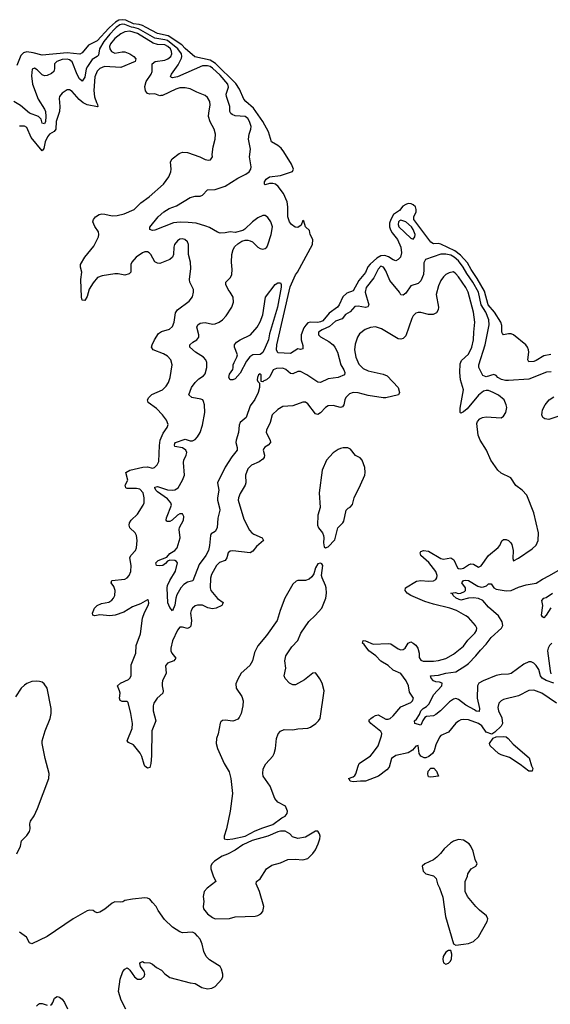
# Model space of a CAD drawing. Header units: inches. Extents: x 2293880 to 2522759, y 823965 to 1006879.
# Tile 212 of 256: x 2354352 to 2358582, y 992209 to 1000063. Entities that reach past the tile are written whole.
import ezdxf

# ---------------------------------------------------------------- set-up
doc = ezdxf.new("R2010")
doc.units = ezdxf.units.IN
doc.header["$MEASUREMENT"] = 0
doc.layers.add('C3050', color=7, linetype='Continuous')
doc.layers.add('C3959', color=7, linetype='Continuous')

msp = doc.modelspace()

# ---------------------------------------------------------------- linework, layer by layer
at = {"layer": 'C3050', "color": 5}
for points, elevation in [([(2355360.2, 1000000), (2355330, 1000015.7), (2355304.1, 1000024.1), (2355258, 1000030), (2355198.3, 1000058.3), (2355170, 1000063.2), (2355141.2, 1000058.8), (2355115.5, 1000044.5), (2355067.3, 1000000)], 140), ([(2355261.9, 1000000), (2355244.6, 1000004.6), (2355190, 1000026.2), (2355170, 1000027.7), (2355150, 1000021.8), (2355121.7, 1000000)], 160)]:
    msp.add_lwpolyline(points, dxfattribs=dict(at, elevation=elevation))
at = {"layer": 'C3959', "color": 5}
for points, elevation in [([(2355121.7, 1000000), (2355110, 999991), (2355070, 999949), (2355023.8, 999890), (2354989.1, 999830), (2354979.2, 999780.8), (2354969.7, 999770.3), (2354930, 999746.9), (2354891.3, 999690), (2354883, 999670), (2354870, 999604.5), (2354850, 999574), (2354830, 999592.8), (2354810, 999625.3), (2354770, 999727.5), (2354750, 999742.4), (2354730, 999748), (2354690, 999744.7), (2354647.1, 999730), (2354629.4, 999710), (2354630.1, 999670), (2354623.5, 999650), (2354605.8, 999634.2), (2354570, 999617), (2354550, 999615), (2354530, 999623.8), (2354490, 999664.4), (2354470, 999676.9), (2354450.3, 999669.7), (2354444.8, 999615.2), (2354454.2, 999550), (2354497.9, 999430), (2354548.8, 999350), (2354556.6, 999330), (2354560.4, 999290), (2354557, 999250), (2354550, 999233), (2354530, 999237), (2354522.4, 999270), (2354503.1, 999290), (2354430, 999317.3), (2354359.4, 999379.4), (2354305.6, 999410)], 160), ([(2355067.3, 1000000), (2355063.5, 999996.5), (2354970, 999893.8), (2354901.2, 999858.8), (2354850, 999798.5), (2354830.8, 999789.2), (2354730, 999799.1), (2354530, 999780.5), (2354460.2, 999800.2), (2354410, 999806.7), (2354382.2, 999797.8), (2354361.9, 999778.1), (2354330, 999698.4)], 140), ([(2358590, 997255.1), (2358551.9, 997251.9), (2358410, 997197), (2358250, 997185.5), (2358225.5, 997185.5), (2358192.8, 997192.8), (2358163.9, 997210), (2358150, 997225.7), (2358132.7, 997232.7), (2358070, 997214.7), (2358045.5, 997225.5), (2358011.9, 997290), (2358012.3, 997310), (2358064.3, 997470), (2358095.5, 997630), (2358092.6, 997670), (2358067.5, 997730), (2358030.5, 997790), (2358008.8, 997890), (2357965.3, 997970), (2357917.6, 998037.6), (2357887.8, 998090), (2357850, 998139.1), (2357816.6, 998170), (2357790, 998183.9), (2357750, 998193.9), (2357710, 998191.9), (2357586, 998150), (2357575.2, 998124.8), (2357575.3, 998070), (2357570.2, 998030.2), (2357550, 997980.5), (2357530, 997959.2), (2357470, 997939.1), (2357430, 997883), (2357410, 997866.2), (2357390, 997868.4), (2357380.2, 997890), (2357302.4, 997982.4), (2357270, 998060.5), (2357253.2, 998090), (2357230, 998096.2), (2357210, 998072.4), (2357175.8, 998004.2), (2357113.4, 997926.6), (2357107, 997890), (2357134.5, 997790), (2357127.6, 997772.4), (2357110, 997767.5), (2357050, 997778.3), (2357024.4, 997775.6), (2356986.1, 997733.9), (2356950, 997710.6), (2356923.2, 997676.8), (2356870, 997658.7), (2356823, 997617), (2356764.4, 997590), (2356733.7, 997570), (2356734, 997550), (2356750, 997534), (2356817.4, 997497.4), (2356850, 997470.2), (2356864.2, 997450), (2356884.5, 997410), (2356911, 997311), (2356936.5, 997270), (2356943.7, 997250), (2356940.5, 997230), (2356890, 997209.8), (2356810, 997197.6), (2356750, 997169.8), (2356730, 997172.9), (2356641.1, 997230), (2356590, 997256.5), (2356570, 997256.1), (2356530, 997238.8), (2356510, 997239.8), (2356473.9, 997273.9), (2356450, 997283.6), (2356400.4, 997279.6), (2356374, 997270), (2356346.4, 997213.6), (2356320.7, 997190), (2356298, 997182), (2356290, 997173.2), (2356278, 997178), (2356278, 997230), (2356270, 997239.3), (2356256, 997230), (2356246.7, 997210), (2356246, 997190), (2356250, 997178), (2356264.7, 997164.7), (2356263.7, 997130), (2356253.8, 997090), (2356226.7, 997033.3), (2356190, 996983.6), (2356158.5, 996890), (2356110, 996850.8), (2356100.8, 996830), (2356095.8, 996770), (2356076.9, 996710), (2356076.1, 996690), (2356086.5, 996650), (2356085.2, 996630), (2356042.6, 996577.4), (2355990, 996495.1), (2355930.3, 996370), (2355940.2, 996310), (2355928, 996250), (2355928.2, 996230), (2355946, 996170), (2355946.8, 996150), (2355931.9, 996088.1), (2355926.7, 996010), (2355910, 995979.7), (2355879.2, 995960.8), (2355872.3, 995947.7), (2355865.8, 995870), (2355857.1, 995830), (2355837.2, 995790), (2355781.7, 995718.3), (2355731.6, 995588.4), (2355690, 995577.2), (2355661.8, 995558.2), (2355637.2, 995530), (2355605.5, 995474.5), (2355597.6, 995450), (2355590, 995394), (2355570, 995348), (2355550, 995373.2), (2355532.9, 995412.9), (2355527.3, 995530), (2355530.7, 995550), (2355549.2, 995590), (2355594.6, 995665.4), (2355609.7, 995730), (2355602, 995742), (2355589.8, 995749.8), (2355548.5, 995751.5), (2355530, 995743), (2355515.2, 995724.8), (2355493.7, 995710), (2355465.7, 995705.7), (2355442.9, 995710), (2355436.8, 995730), (2355455.4, 995750), (2355525.2, 995774.8), (2355550, 995804), (2355590, 995830.2), (2355606.3, 995850), (2355630.6, 995930), (2355622.8, 995997.2), (2355626.8, 996013.2), (2355657.8, 996070), (2355660, 996100), (2355650, 996120.4), (2355630, 996120.7), (2355609.2, 996110), (2355568.5, 996070), (2355550, 996060.3), (2355530, 996059.7), (2355523.9, 996063.9), (2355519.7, 996070), (2355522.3, 996090), (2355561.6, 996190), (2355557.3, 996210), (2355530, 996241.4), (2355450, 996298.1), (2355437.4, 996310), (2355428.1, 996330), (2355430, 996334.3), (2355450, 996338.3), (2355530, 996314.1), (2355569.7, 996309.7), (2355590, 996313.5), (2355614.9, 996330), (2355650.4, 996389.6), (2355664.9, 996430), (2355657.8, 996530), (2355660.9, 996550), (2355679.4, 996590), (2355683.5, 996610), (2355677.8, 996630), (2355650, 996648.8), (2355590, 996659.7), (2355585, 996670), (2355590, 996683.8), (2355594.7, 996690), (2355670, 996716), (2355710, 996705.2), (2355730, 996705), (2355750, 996714.1), (2355770, 996736), (2355789.9, 996770.1), (2355809.5, 996830), (2355828.2, 996930), (2355825, 996990), (2355818.6, 997018.6), (2355810.8, 997030.8), (2355796.4, 997036.4), (2355723.7, 997050), (2355699.7, 997070), (2355722.5, 997130), (2355749.8, 997170), (2355780.4, 997199.6), (2355816.5, 997223.5), (2355830, 997239.3), (2355842.8, 997290), (2355843.9, 997330), (2355836, 997350), (2355817.4, 997370), (2355753, 997410), (2355709.6, 997450), (2355709.6, 997470), (2355731.8, 997490), (2355764.7, 997510), (2355779.2, 997530), (2355779.3, 997550), (2355765.1, 997610), (2355771.5, 997630), (2355790, 997641.3), (2355810, 997645.6), (2355830, 997646.5), (2355890, 997634.7), (2355910, 997637.3), (2355942, 997650), (2355969.6, 997670), (2355998.3, 997701.7), (2356043.1, 997770), (2356056.9, 997810), (2356054.7, 997850), (2356031.3, 997890), (2356013.5, 997910), (2355994.3, 997950), (2355996.2, 997970), (2356033.7, 998006.3), (2356042.9, 998030), (2356046, 998070), (2356039.8, 998130), (2356042.7, 998190), (2356053.1, 998230), (2356066.6, 998253.4), (2356090, 998275.3), (2356123.9, 998296.1), (2356150, 998304.6), (2356170, 998304.6), (2356190, 998300.3), (2356207.7, 998290), (2356250, 998248), (2356270, 998237.1), (2356290, 998232.4), (2356310, 998237.1), (2356322.9, 998250), (2356330, 998266), (2356357.6, 998350), (2356368.6, 998410), (2356355.1, 998450), (2356330, 998485.6), (2356310, 998500.5), (2356290, 998502.4), (2356250, 998482.4), (2356208.5, 998450), (2356147.6, 998392.4), (2356130, 998382.9), (2356070, 998367), (2356030, 998371.8), (2355990, 998362), (2355950, 998361.6), (2355930, 998367.3), (2355865, 998405), (2355836, 998416), (2355759.2, 998439.2), (2355693.8, 998446.2), (2355632.3, 998447.7), (2355578.4, 998441.6), (2355430, 998383.5), (2355410, 998382), (2355388.7, 998390), (2355389, 998409), (2355455.1, 998490), (2355502.4, 998530), (2355543.8, 998556.2), (2355601, 998579), (2355710, 998643.8), (2355750, 998655.3), (2355790, 998654.9), (2355810, 998663.1), (2355850, 998706.4), (2355910, 998708.1), (2355990, 998736.5), (2356090, 998800.2), (2356154.3, 998830), (2356180.4, 998850), (2356194.2, 998870), (2356198.2, 998890), (2356183.1, 998970), (2356192.4, 999030), (2356176.5, 999110), (2356180.3, 999150), (2356194.8, 999190), (2356196.8, 999210), (2356185.1, 999250), (2356170, 999275.8), (2356150, 999289.7), (2356070, 999297.2), (2356046.4, 999306.4), (2356035.6, 999315.6), (2356027.1, 999330), (2356028.4, 999370), (2356000.2, 999450), (2355997.2, 999470), (2356016.1, 999523.9), (2356010.7, 999550), (2355950, 999620.8), (2355890, 999675.6), (2355870, 999689.2), (2355850, 999695.6), (2355810, 999694.9), (2355610, 999608), (2355570, 999599.7), (2355562.2, 999602.2), (2355555.1, 999610), (2355562.4, 999630), (2355615.8, 999704.2), (2355643.2, 999756.8), (2355645.8, 999770), (2355641.1, 999790), (2355612.8, 999830), (2355530, 999897.1), (2355510, 999903.8), (2355430, 999914.8), (2355299.9, 999990), (2355261.9, 1000000)], 160), ([(2358587, 997393), (2358530, 997381.9), (2358470, 997344.4), (2358450, 997337.2), (2358410, 997334), (2358402, 997350), (2358409.9, 997410), (2358408.4, 997430), (2358401.8, 997450), (2358387.6, 997470), (2358290, 997548.7), (2358270, 997557.4), (2358250, 997558), (2358210, 997549.6), (2358201, 997561), (2358196.9, 997570), (2358196.4, 997623.6), (2358186.8, 997650), (2358137, 997730), (2358086.3, 997790), (2358057, 997897), (2357998.8, 997998.8), (2357951.2, 998070), (2357923.3, 998123.3), (2357865.8, 998185.8), (2357820.2, 998220.2), (2357710, 998273.9), (2357690, 998278.6), (2357650, 998276.2), (2357630, 998289.8), (2357495, 998470), (2357494.5, 998490), (2357513.4, 998530), (2357514.1, 998550), (2357506.7, 998570), (2357490, 998585.6), (2357473.6, 998593.6), (2357450, 998596.3), (2357429.8, 998590.2), (2357405.5, 998574.5), (2357379.1, 998540.9), (2357331.7, 998508.3), (2357309.7, 998470), (2357300.7, 998439.3), (2357300.6, 998410), (2357307.4, 998387.4), (2357322.1, 998362.1), (2357364.1, 998310), (2357390.7, 998250), (2357397.2, 998202.8), (2357387, 998170), (2357369.3, 998150.7), (2357350, 998141), (2357330, 998146.5), (2357291.8, 998171.8), (2357263.4, 998183.4), (2357230, 998180.9), (2357199.2, 998160.8), (2357145.6, 998114.4), (2357127.9, 998092.1), (2357110, 998046.8), (2357056.4, 997983.6), (2357010, 997901.4), (2356958.8, 997881.2), (2356927.4, 997852.6), (2356900.1, 997790), (2356886.6, 997770), (2356818.9, 997721.1), (2356770, 997662.3), (2356750, 997652), (2356730, 997648.5), (2356668.6, 997651.4), (2356650, 997644.3), (2356632.2, 997627.8), (2356616, 997604), (2356595.1, 997550), (2356595, 997510), (2356610, 997464.7), (2356610, 997439), (2356590, 997433.6), (2356570, 997437.7), (2356510, 997401.4), (2356410, 997406.6), (2356400.1, 997430), (2356401.2, 997470), (2356508.9, 997931.1), (2356550, 998027.9), (2356567.7, 998050), (2356685.6, 998270), (2356688, 998310), (2356667.1, 998350), (2356662.7, 998382.7), (2356631.8, 998411.8), (2356616.8, 998456.8), (2356610, 998460.5), (2356595.5, 998424.5), (2356570, 998405), (2356548.1, 998408.1), (2356519.4, 998430), (2356503.2, 998450), (2356489.3, 998490), (2356490.6, 998570), (2356485.4, 998610), (2356455.8, 998675.8), (2356412.8, 998732.8), (2356390.6, 998750.6), (2356370, 998757.3), (2356343.5, 998756.5), (2356310, 998747.1), (2356302.7, 998750), (2356303.1, 998770), (2356315.8, 998790), (2356344.5, 998810), (2356430, 998819.7), (2356526.6, 998853.4), (2356533.7, 998870), (2356517.7, 998910), (2356458.4, 999010), (2356437.3, 999037.3), (2356410, 999060.7), (2356358.7, 999090), (2356334.5, 999170), (2356291.4, 999251.4), (2356217.3, 999357.3), (2356155.5, 999410), (2356138.4, 999430), (2356104.7, 999510), (2356075.2, 999555.2), (2355913.7, 999713.7), (2355870, 999741.1), (2355747.2, 999767.2), (2355670, 999834.6), (2355643.4, 999863.4), (2355535, 999935), (2355450, 999953.5), (2355360.2, 1000000)], 140), ([(2358632.5, 994612.5), (2358515.4, 994690), (2358450, 994716.2), (2358410, 994712.1), (2358329.5, 994670.5), (2358210, 994641.3), (2358190.3, 994629.7), (2358172.7, 994610), (2358162.9, 994577.1), (2358169, 994550), (2358194.8, 994494.8), (2358202.3, 994450), (2358191.2, 994428.8), (2358140.4, 994379.6), (2358116.7, 994363.3), (2358070, 994380.4), (2358036.2, 994430), (2358010, 994449.9), (2357930, 994477.2), (2357890, 994480.2), (2357870, 994477.1), (2357850, 994468.7), (2357828.3, 994451.7), (2357770, 994381), (2357710, 994353.3), (2357698.8, 994341.2), (2357670, 994279.7), (2357655.2, 994230), (2357643.7, 994210), (2357615.2, 994184.8), (2357590, 994175.9), (2357576.3, 994176.3), (2357548.8, 994188.8), (2357535.8, 994210), (2357530, 994273.2), (2357510, 994269), (2357483.6, 994236.4), (2357450, 994214.7), (2357350, 994193.1), (2357316, 994170), (2357298.4, 994101.6), (2357279.3, 994080.7), (2357212.1, 994027.9), (2357110, 993988.6), (2357069.6, 993990.4), (2357010, 993985), (2356987.6, 993990), (2356982.5, 994002.5), (2356972.3, 994010), (2357010, 994022.6), (2357025.2, 994034.8), (2357033.2, 994046.8), (2357049.3, 994110), (2357059.6, 994130), (2357148.4, 994190), (2357164.9, 994210), (2357210, 994271.1), (2357236.3, 994350), (2357239.6, 994370), (2357230, 994385.3), (2357150.7, 994450), (2357136, 994470), (2357141.7, 994478.3), (2357151, 994490), (2357170, 994501.3), (2357190, 994512.7), (2357210, 994517.5), (2357270, 994482.5), (2357290, 994483.5), (2357304.7, 994490), (2357328.4, 994510), (2357390, 994583.1), (2357470, 994617.1), (2357484.5, 994630), (2357492.3, 994650), (2357459.6, 994699.6), (2357450.7, 994750.7), (2357433.8, 994790), (2357390, 994848.6), (2357330, 994875.6), (2357290, 994913), (2357230, 994945), (2357191.1, 994990), (2357135.9, 995030), (2357098.9, 995078.9), (2357084.4, 995090), (2357089.6, 995110), (2357110, 995107.9), (2357170, 995083.1), (2357290, 995087.8), (2357310, 995084.3), (2357370, 995045), (2357390, 995037.8), (2357410, 995040.7), (2357424, 995050), (2357450, 995090.4), (2357470, 995099.5), (2357490, 995090.3), (2357510, 995072.9), (2357526.9, 995050), (2357535.5, 995010), (2357536.7, 994976.7), (2357550, 994954.9), (2357570, 994945.8), (2357650, 994947.1), (2357692, 994952), (2357750, 994967.3), (2357810, 995001.5), (2357890, 995065.7), (2357925.4, 995114.6), (2357981.7, 995170), (2357994.8, 995190), (2357996, 995210), (2357986.9, 995230), (2357930, 995293.7), (2357910, 995308.4), (2357833.6, 995350), (2357782, 995370), (2357650, 995399.9), (2357581.6, 995421.6), (2357469.7, 995470), (2357440.3, 995490), (2357424.4, 995510), (2357427, 995530), (2357516.8, 995583.2), (2357550, 995590.2), (2357610, 995583.5), (2357650, 995587.1), (2357670, 995598.3), (2357678, 995610), (2357681.6, 995630), (2357670, 995660.3), (2357612.7, 995732.7), (2357549.7, 995790), (2357543.6, 995810), (2357550, 995820.7), (2357571.7, 995828.3), (2357610, 995823.6), (2357710, 995765.9), (2357730, 995759.4), (2357790, 995771.1), (2357813.9, 995753.9), (2357843.1, 995690), (2357850, 995685.2), (2357870, 995683.5), (2357890, 995689.4), (2357930, 995714.6), (2357950, 995722), (2357970, 995721), (2358010, 995697.4), (2358030, 995705.7), (2358090.6, 995789.4), (2358167, 995853), (2358180.2, 995870), (2358194.9, 995905.1), (2358210, 995917.4), (2358230, 995916.5), (2358250, 995907.8), (2358268.9, 995890), (2358276.3, 995876.3), (2358286.8, 995830), (2358284.1, 995764.1), (2358290, 995746.8), (2358330, 995768), (2358438.9, 995841.1), (2358469.8, 995870.3), (2358484.4, 995910), (2358487.8, 995970), (2358451.8, 996130), (2358394.2, 996270), (2358357.7, 996310), (2358308.6, 996348.6), (2358268.9, 996408.9), (2358190, 996445.6), (2358163.1, 996470), (2358107.1, 996550), (2358074.5, 996630), (2358024, 996710), (2358006.6, 996750), (2357997, 996843), (2358002.4, 996857.6), (2358021.6, 996878.4), (2358042, 996890), (2358070, 996895.8), (2358190, 996888), (2358210, 996900.7), (2358227.6, 996930), (2358235.1, 996970), (2358231.5, 996990), (2358213.3, 997030), (2358170, 997067.8), (2358127, 997090), (2358090, 997104.5), (2358070, 997105.8), (2358050, 997100.2), (2358010, 997069.1), (2357920.7, 996959.3), (2357890, 996936), (2357870, 996925.7), (2357864.2, 996930), (2357863.2, 996963.2), (2357890.6, 997110), (2357865.3, 997190), (2357859.9, 997250), (2357862.9, 997317.1), (2357874.1, 997345.9), (2357930, 997395.3), (2357957.2, 997450), (2357970.9, 997509.1), (2357971.7, 997570), (2357981, 997650), (2357970.4, 997730), (2357928.5, 997890), (2357910, 997927.2), (2357850, 998010.8), (2357830, 998036), (2357810, 998050.8), (2357775.9, 998044.1), (2357750.2, 998029.8), (2357730, 998011.5), (2357710, 997982.9), (2357690, 997940.7), (2357672.7, 997870), (2357690.2, 997770), (2357688.8, 997750), (2357675.6, 997724.4), (2357648.9, 997711.1), (2357610, 997712.9), (2357550, 997726.4), (2357530, 997727.1), (2357510, 997721.3), (2357490, 997700.7), (2357479.6, 997680.4), (2357430, 997541.2), (2357410, 997519.3), (2357390, 997514.5), (2357370, 997518.4), (2357237.1, 997597.1), (2357190, 997612.3), (2357150, 997607.4), (2357107.1, 997592.9), (2357062.4, 997557.6), (2357043.9, 997530), (2357025.6, 997474.4), (2357022.1, 997430), (2357030.7, 997370), (2357055.1, 997315.1), (2357090, 997281.9), (2357130, 997262.4), (2357250, 997236.9), (2357282.4, 997222.4), (2357368.8, 997130), (2357380.5, 997090), (2357370.8, 997070), (2357270, 997047.2), (2357250, 997047.3), (2357130, 997065.6), (2357050, 997085.5), (2357010, 997089), (2356982, 997078), (2356952.3, 997050), (2356943.5, 997030), (2356936.9, 996990), (2356925, 996975), (2356910, 996969.1), (2356850, 996985), (2356810, 996982), (2356790, 996970.8), (2356750, 996926.2), (2356730, 996914.7), (2356710, 996920.4), (2356650, 996999.7), (2356630, 997011.2), (2356610, 997011.3), (2356530, 996983.5), (2356450, 996977), (2356410, 996954), (2356364.9, 996910), (2356350.2, 996850), (2356318.9, 996790), (2356317.4, 996770), (2356347.9, 996710), (2356350.3, 996690), (2356334, 996670), (2356306.3, 996653.7), (2356297.6, 996642.4), (2356292.6, 996630), (2356304.2, 996590), (2356301.2, 996570), (2356290, 996556.8), (2356262.5, 996537.5), (2356200.3, 996510), (2356170, 996481.3), (2356152.3, 996430), (2356156.1, 996370), (2356150.2, 996350), (2356110, 996283.6), (2356097.2, 996250), (2356094.7, 996230), (2356139, 996079), (2356184.6, 995990), (2356202, 995970), (2356218.9, 995958.9), (2356284.4, 995930), (2356296.4, 995910), (2356238.8, 995861.2), (2356210, 995822.6), (2356190.2, 995809.8), (2356050, 995827.5), (2356030, 995824.5), (2356013.8, 995810), (2356003.5, 995770), (2355990.3, 995750), (2355946.1, 995733.9), (2355920.7, 995710), (2355881.7, 995638.3), (2355871.9, 995608.1), (2355871.6, 995531.6), (2355876.2, 995510), (2355930, 995445.5), (2355973.3, 995413.3), (2355970, 995399.7), (2355962.8, 995390), (2355918, 995370), (2355890, 995364.8), (2355851.7, 995371.7), (2355810, 995393.5), (2355770, 995393.8), (2355750, 995388.4), (2355730, 995369.6), (2355718.6, 995350), (2355714.2, 995330), (2355722.5, 995270), (2355715.4, 995224.6), (2355706.1, 995213.9), (2355690, 995206.8), (2355650, 995218.2), (2355630, 995217.8), (2355610, 995193), (2355570, 995107.8), (2355557.7, 995050), (2355557.8, 995030), (2355564.1, 995010), (2355596, 994970), (2355580.4, 994950), (2355530.1, 994929.9), (2355513.6, 994910), (2355519.6, 994850), (2355491.1, 994790), (2355487.7, 994770), (2355486.6, 994750), (2355494.7, 994710), (2355492.7, 994690), (2355446.7, 994650), (2355422.3, 994610), (2355415.3, 994590), (2355416.6, 994550), (2355436.5, 994470), (2355404.7, 994390), (2355403.6, 994190), (2355397.6, 994130), (2355390, 994099.3), (2355370, 994094), (2355350, 994109.7), (2355343, 994123), (2355326.7, 994186.7), (2355312.8, 994212.8), (2355258.4, 994278.4), (2355218.7, 994298.7), (2355208, 994310), (2355247.7, 994410), (2355250.8, 994450), (2355238.8, 994530), (2355217.8, 994617.8), (2355210, 994625.6), (2355170, 994623.5), (2355152.8, 994632.8), (2355148.2, 994650), (2355151.7, 994690), (2355148.4, 994708.4), (2355131.5, 994750), (2355155.6, 994770), (2355219.5, 994800.5), (2355230.9, 994810), (2355240.7, 994830), (2355241.9, 994918.1), (2355278.9, 995010), (2355281.1, 995070), (2355314.7, 995165.3), (2355330.9, 995290), (2355345.9, 995334.1), (2355375.6, 995390), (2355380.9, 995410), (2355379, 995430), (2355370, 995436), (2355316.1, 995403.9), (2355250, 995381), (2355182.7, 995337.3), (2355113.8, 995313.8), (2355070, 995307.8), (2354990, 995317.2), (2354950, 995307.1), (2354934.2, 995314.2), (2354931.5, 995330), (2354949.1, 995370), (2354968.8, 995391.2), (2355005.3, 995405.3), (2355063.4, 995416.6), (2355086.7, 995433.4), (2355099.8, 995450), (2355109.3, 995470.7), (2355113.7, 995510), (2355101.9, 995541.9), (2355081.1, 995570), (2355086, 995590), (2355190, 995601.1), (2355208.3, 995611.7), (2355224.8, 995630), (2355237.8, 995662.2), (2355240.3, 995710), (2355230.8, 995770), (2355237.6, 995790), (2355275.1, 995830), (2355284.2, 995850), (2355289.6, 995910), (2355283, 995950), (2355273, 995970), (2355231.1, 996010), (2355223.9, 996030), (2355228.7, 996050), (2355242, 996070), (2355290, 996119.5), (2355335.8, 996190), (2355344, 996210), (2355345.1, 996250), (2355335.1, 996290), (2355310, 996317.1), (2355283.2, 996323.2), (2355210, 996324.7), (2355196.9, 996330), (2355192.1, 996350), (2355213.6, 996390), (2355197.4, 996450), (2355229.3, 996470.7), (2355335, 996495), (2355370, 996497.2), (2355410, 996487), (2355428, 996492), (2355448.3, 996511.7), (2355461.3, 996538.7), (2355465.5, 996665.5), (2355472.4, 996710), (2355495, 996765), (2355528, 996810), (2355534.9, 996834.9), (2355521.6, 996870), (2355491.5, 996910), (2355441.6, 996961.6), (2355376.2, 997010), (2355369.7, 997030), (2355380.5, 997050), (2355406.4, 997073.6), (2355491.3, 997110), (2355520.9, 997139.1), (2355538.5, 997170), (2355552.1, 997210), (2355566.8, 997310), (2355556.1, 997350), (2355530, 997379.8), (2355499.1, 997399.1), (2355416.9, 997430), (2355402.6, 997450), (2355407.1, 997470), (2355426.4, 997510), (2355459.4, 997560.6), (2355483.5, 997576.5), (2355545.1, 997594.9), (2355570, 997615.8), (2355583.8, 997650), (2355594.1, 997725.9), (2355609.7, 997750), (2355702.5, 997817.5), (2355728.5, 997851.5), (2355738.3, 997890), (2355738.3, 997910), (2355708.9, 997968.9), (2355705.1, 997990), (2355717.4, 998077.4), (2355713.3, 998130), (2355698, 998190), (2355698, 998270), (2355690.9, 998290.9), (2355668.7, 998310), (2355650, 998314.3), (2355630, 998312.6), (2355610, 998300.5), (2355587.4, 998270), (2355581.7, 998250), (2355579, 998190), (2355570.2, 998169.8), (2355550, 998149.7), (2355470, 998118.5), (2355450, 998120.4), (2355430, 998131.5), (2355396.4, 998190), (2355383.3, 998203.3), (2355370, 998210.8), (2355350, 998210.7), (2355330, 998203.5), (2355280.8, 998170), (2355246.5, 998130), (2355239, 998110), (2355239.1, 998050), (2355224.4, 998035.6), (2355190, 998026), (2355135.8, 998035.8), (2355110, 998035.6), (2355010, 998021.1), (2354973.3, 998006.7), (2354936.7, 997963.3), (2354905.7, 997914.3), (2354890, 997855.3), (2354870, 997822.7), (2354850, 997825.2), (2354844, 997850), (2354839.8, 997990), (2354848, 998050), (2354835.8, 998090), (2354836.3, 998110), (2354871, 998170), (2354944.1, 998255.9), (2354979.8, 998330), (2354983.9, 998350), (2354981.1, 998370), (2354950, 998413.2), (2354936, 998450), (2354941.2, 998470), (2354955.1, 998490), (2354985.2, 998510), (2355006.3, 998513.7), (2355030, 998512.3), (2355090, 998497.9), (2355130, 998500.1), (2355185, 998515), (2355263.9, 998550), (2355317.2, 998602.8), (2355385.1, 998650), (2355499.2, 998750), (2355540.4, 998810), (2355556.9, 998850), (2355560.5, 998870), (2355553.6, 998930), (2355567.9, 998952.1), (2355623.5, 998996.5), (2355650, 999005.3), (2355690, 999004), (2355789, 998969), (2355830, 998948.4), (2355856.6, 998943.4), (2355874, 998946), (2355889.2, 998970), (2355886.8, 998986.8), (2355893.6, 999050), (2355909.7, 999110.3), (2355912.8, 999150), (2355902.6, 999190), (2355869.8, 999249.8), (2355857.7, 999290), (2355858.6, 999321.4), (2355870, 999382), (2355868.6, 999410), (2355850, 999443), (2355830, 999457.7), (2355764.2, 999484.2), (2355711.5, 999511.5), (2355670, 999520.3), (2355630, 999518.8), (2355595.8, 999510), (2355490, 999459.6), (2355477.7, 999457.7), (2355470, 999456.5), (2355430, 999472.2), (2355390, 999469), (2355370, 999474.2), (2355356, 999496), (2355349.3, 999530), (2355361.2, 999570), (2355400.7, 999630), (2355407.1, 999650), (2355407.3, 999710), (2355432.3, 999730), (2355510, 999741.5), (2355532.9, 999750), (2355556.5, 999770), (2355564.8, 999790), (2355563.4, 999810), (2355553.3, 999830), (2355534.2, 999850), (2355510, 999863.3), (2355450, 999866.5), (2355415.3, 999875.3), (2355290, 999952.2), (2355229.5, 999970.5), (2355190, 999967.7), (2355158, 999950), (2355110, 999912.7), (2355076.6, 999870), (2355068.9, 999850), (2355070.2, 999830), (2355083.2, 999810), (2355110, 999795.9), (2355170, 999807.5), (2355190, 999805.9), (2355230.7, 999790.7), (2355261.7, 999770), (2355277.4, 999750), (2355272, 999730), (2355158.9, 999681.1), (2355028.2, 999690), (2354990, 999672.7), (2354970, 999653.5), (2354950, 999606.6), (2354942.6, 999497.4), (2354947.8, 999447.8), (2354963.1, 999403.1), (2354973.4, 999386.6), (2354974.8, 999370), (2354971.5, 999368.5), (2354890, 999384.8), (2354859, 999399), (2354826.8, 999426.8), (2354770, 999489.7), (2354750, 999502.6), (2354730, 999502.6), (2354690, 999477.4), (2354670.3, 999450), (2354666.4, 999433.6), (2354672, 999370), (2354668.8, 999330), (2354642.7, 999250), (2354639.8, 999190), (2354627.7, 999172.3), (2354590, 999149), (2354572.5, 999130), (2354555.1, 999090), (2354544.4, 999035.6), (2354530, 999016.2), (2354442.6, 999122.6), (2354410, 999204.4), (2354390, 999214.1), (2354350, 999213.2)], 180), ([(2358650, 996900.2), (2358570, 996875.3), (2358538.6, 996878.6), (2358522, 996890), (2358514, 996910), (2358516.3, 996930), (2358520.5, 996950), (2358541, 996990), (2358572.4, 997030), (2358610, 997055.9)], 160), ([(2358610, 994769.7), (2358550, 994791), (2358516.8, 994810), (2358504.2, 994830), (2358490, 994879.8), (2358470, 994910.6), (2358450, 994930.6), (2358430, 994939.8), (2358410, 994939.8), (2358370, 994921.7), (2358270, 994847.1), (2358250, 994841.5), (2358190, 994840.2), (2358150, 994833.2), (2358046.4, 994790), (2358013.7, 994770), (2358003.2, 994750), (2357999, 994650), (2358018.4, 994570), (2358014.5, 994545.5), (2357990, 994548.1), (2357978.6, 994558.6), (2357910, 994596.6), (2357850, 994641), (2357830, 994647.9), (2357810, 994643.5), (2357778.4, 994621.6), (2357707.6, 994550), (2357670, 994520.6), (2357650, 994509.3), (2357595.3, 994504.7), (2357582.3, 994497.7), (2357565.8, 994474.2), (2357550, 994437), (2357501.2, 994450), (2357498.4, 994470), (2357515.1, 994484.9), (2357539.9, 994520.1), (2357550.9, 994550), (2357567.8, 994570), (2357594.8, 994585.2), (2357615.3, 994604.7), (2357650, 994677.9), (2357718.8, 994750), (2357719.7, 994770), (2357698.1, 994778.1), (2357670, 994781.5), (2357652, 994790), (2357631.9, 994810), (2357626.9, 994830), (2357690, 994833.6), (2357749, 994851), (2357830, 994861.8), (2357910, 994912.1), (2357930, 994927.3), (2357989.9, 994990), (2358024.7, 995035.3), (2358070, 995082.2), (2358110, 995136.3), (2358192, 995210), (2358204.2, 995230), (2358198.8, 995258.8), (2358168.5, 995308.5), (2358090, 995378.3), (2358043.1, 995430), (2358010, 995447), (2357970, 995452.3), (2357930, 995448.7), (2357870, 995432.3), (2357833, 995450), (2357808.2, 995470), (2357802.7, 995482.7), (2357789.4, 995490), (2357826.7, 995493.2), (2357847.3, 995487.3), (2357868.1, 995488.1), (2357897, 995503), (2357905.3, 995510), (2357906.3, 995530), (2357876.1, 995570), (2357891.4, 995588.6), (2357910, 995592), (2357930.1, 995590.1), (2358005.8, 995545.8), (2358030, 995537.5), (2358050, 995538.9), (2358072.5, 995547.5), (2358090, 995562.8), (2358110, 995564.2), (2358132.6, 995532.6), (2358150, 995521.8), (2358230, 995508.2), (2358270, 995511.2), (2358330, 995536.2), (2358390, 995553.9), (2358470, 995567.3), (2358519, 995601), (2358576.9, 995630), (2358713, 995710)], 160), ([(2358587.7, 995372.2), (2358550, 995314), (2358530, 995293.2), (2358519, 995299), (2358513.2, 995313.2), (2358521.5, 995390), (2358516, 995430), (2358531.7, 995448.3), (2358550, 995454.9), (2358599.5, 995490)], 140), ([(2358595.8, 995090), (2358576, 995070), (2358564.7, 995050), (2358560.2, 995030), (2358581, 994870), (2358586.5, 994846.5)], 160), ([(2354329.5, 993410), (2354358.4, 993470), (2354366.2, 993513.8), (2354410, 993554.4), (2354430, 993587.3), (2354435.3, 993610), (2354432.3, 993650), (2354438.5, 993670), (2354468.2, 993711.8), (2354494.1, 993770), (2354584.8, 994010), (2354587.7, 994050), (2354553.7, 994170), (2354529.8, 994290), (2354531.1, 994310), (2354556, 994390), (2354595.8, 994490), (2354603, 994530), (2354601.6, 994570), (2354569.7, 994729.7), (2354545.8, 994765.8), (2354530, 994778), (2354510, 994784.5), (2354487.3, 994787.3), (2354450, 994783.5), (2354410, 994768.3), (2354390, 994755.4), (2354363.1, 994730), (2354319.3, 994660.7)], 220), ([(2355198.7, 992170), (2355161.5, 992241.5), (2355139.6, 992310), (2355152, 992410), (2355174.5, 992470), (2355190, 992490.4), (2355210, 992499.1), (2355215.8, 992495.8), (2355230, 992482.8), (2355267.4, 992427.4), (2355290, 992410.3), (2355321.2, 992410), (2355344.5, 992430), (2355349.3, 992450), (2355344, 992470), (2355315.3, 992510), (2355310, 992534), (2355316.4, 992543.6), (2355330, 992550.7), (2355343.5, 992543.5), (2355390, 992539.1), (2355410.4, 992530.4), (2355443.7, 992503.7), (2355482.4, 992482.4), (2355510, 992451), (2355550, 992422.8), (2355710, 992381), (2355750, 992376), (2355803.4, 992343.4), (2355850, 992333), (2355883.3, 992336.7), (2355910, 992350.7), (2355963.7, 992410), (2355972, 992430), (2355972.3, 992450), (2355962, 992490), (2355949.4, 992510), (2355865.1, 992565.1), (2355839.5, 992590), (2355820.7, 992630), (2355807, 992690), (2355790, 992729), (2355770, 992754), (2355750, 992774), (2355730, 992784), (2355650, 992779.3), (2355630, 992786.6), (2355570, 992824.5), (2355506.3, 992886.3), (2355456.6, 992956.6), (2355441.2, 992990), (2355410, 993021.2), (2355390, 993049), (2355370, 993056), (2355350, 993058), (2355251.1, 993048.9), (2355190, 993037.2), (2355173, 993027), (2355155.9, 993024.1), (2355110, 993026.6), (2355090, 993017.2), (2355031.5, 992968.5), (2354990, 992944.5), (2354970, 992939.5), (2354950, 992946.6), (2354937.2, 992957.2), (2354910, 992959.1), (2354890, 992954.4), (2354777.1, 992890), (2354570, 992751.2), (2354450, 992692.7), (2354430, 992699), (2354405.1, 992745.1), (2354350, 992784)], 220), ([(2354484.8, 992195.2), (2354502, 992210), (2354510, 992214.8), (2354530, 992214.8), (2354570, 992201)], 220), ([(2354596.5, 992203.5), (2354609.1, 992210.9), (2354617.2, 992222.8), (2354630, 992258), (2354650.6, 992270.6), (2354670, 992266), (2354691, 992250), (2354710, 992224.7), (2354733.3, 992173.3)], 220)]:
    msp.add_lwpolyline(points, dxfattribs=dict(at, elevation=elevation))
for points, elevation in [([(2357390, 998464.3), (2357381, 998459), (2357370.8, 998450), (2357368.1, 998430), (2357375.4, 998410), (2357470, 998320.8), (2357490, 998311.7), (2357503.5, 998330), (2357504.7, 998350), (2357490.3, 998390), (2357476.5, 998410), (2357430, 998451.6)], 160), ([(2356030, 997189.3), (2356019.5, 997210), (2356024.4, 997235.6), (2356050, 997272), (2356055.1, 997290), (2356053.2, 997310), (2356061.2, 997330), (2356084.2, 997370), (2356087.3, 997390), (2356065.6, 997450), (2356065.6, 997470), (2356081.6, 997490), (2356110, 997508.8), (2356191.5, 997548.5), (2356244.7, 997610), (2356270, 997654), (2356291.1, 997710), (2356311.2, 997850), (2356390, 997950.5), (2356410, 997964.9), (2356430, 997964), (2356436.5, 997950), (2356437.6, 997930), (2356407, 997770), (2356343.3, 997556.7), (2356335.8, 997510), (2356310, 997447.2), (2356290, 997409.7), (2356270, 997391.6), (2356210, 997388.9), (2356185.6, 997374.4), (2356160.8, 997339.2), (2356110, 997242.9), (2356070, 997199.3), (2356050, 997189.5)], 140), ([(2356930, 996648.2), (2356910, 996643.1), (2356890, 996636), (2356850, 996608.3), (2356797.4, 996550), (2356762.6, 996470), (2356739.5, 996290), (2356746.6, 996173.4), (2356728.7, 996110), (2356727.4, 996030), (2356734.4, 996010), (2356766, 995970), (2356773.4, 995950), (2356778, 995930), (2356774.8, 995890), (2356779.6, 995859.6), (2356790, 995851.3), (2356810, 995858), (2356865.4, 995914.6), (2356889.7, 996010.3), (2356929.2, 996050), (2356935.9, 996064.1), (2356954, 996150), (2356970, 996166), (2356986, 996174), (2357005.2, 996194.8), (2357018, 996250), (2357068.2, 996351.8), (2357102.9, 996430), (2357107.3, 996450), (2357104.5, 996490), (2357082.7, 996550), (2357067.3, 996567.3), (2357030, 996587), (2356990, 996636.2), (2356967.8, 996647.8)], 220), ([(2356750, 995728.7), (2356730, 995722), (2356710.8, 995690), (2356696.4, 995643.6), (2356679.9, 995620.1), (2356658.9, 995601.1), (2356630, 995589.7), (2356570.3, 995589.7), (2356554.9, 995585.1), (2356530, 995560.9), (2356465.7, 995450), (2356428.9, 995351.1), (2356404.9, 995270), (2356318.4, 995150), (2356250, 995069.3), (2356225.1, 995014.9), (2356208.5, 994950), (2356187.9, 994912.1), (2356116.4, 994850), (2356090, 994802.7), (2356075.1, 994764.9), (2356078, 994730), (2356123.2, 994663.2), (2356134.3, 994630), (2356131.1, 994591.1), (2356116.8, 994530), (2356102.6, 994497.4), (2356090, 994482.6), (2356068.3, 994471.7), (2356050, 994468.7), (2355990, 994475.4), (2355970, 994473.6), (2355956.5, 994463.5), (2355949, 994451), (2355933.7, 994366.3), (2355922, 994330), (2355918, 994290), (2355928.4, 994250), (2355981.6, 994130), (2356023.1, 994063.1), (2356036.4, 994010), (2356047.7, 993890), (2356030.3, 993750), (2356001.3, 993610), (2355982, 993550), (2355981.6, 993530), (2356004.9, 993524.9), (2356050, 993528.1), (2356150.7, 993549.3), (2356228.1, 993591.9), (2356290, 993618), (2356370, 993643.2), (2356443.2, 993696.8), (2356468.7, 993710), (2356485.3, 993730), (2356486.9, 993750), (2356471.8, 993790), (2356410, 993821.7), (2356386, 993850), (2356349.8, 993950), (2356294, 994030), (2356289.7, 994050.3), (2356293.4, 994086.6), (2356313.7, 994126.3), (2356370, 994188), (2356380.5, 994210), (2356390.8, 994249.2), (2356398.2, 994330), (2356412.3, 994367.7), (2356430, 994388.8), (2356459.8, 994400.2), (2356530, 994399.6), (2356570, 994407.6), (2356650, 994413.1), (2356670, 994420.3), (2356714, 994450), (2356735.1, 994470), (2356748.2, 994490), (2356779.7, 994710), (2356762.4, 994770), (2356745.6, 994805.6), (2356721.2, 994841.2), (2356710, 994852.7), (2356690, 994849.5), (2356621.9, 994798.2), (2356550, 994756.8), (2356530, 994756.4), (2356503.6, 994770), (2356467.7, 994807.7), (2356461.1, 994830), (2356473.5, 994890), (2356466.2, 994950), (2356474, 994990), (2356520.4, 995059.6), (2356568.3, 995110), (2356593.7, 995170), (2356657.3, 995262.7), (2356708.3, 995310), (2356759.7, 995370), (2356793.3, 995450), (2356798, 995490), (2356794.3, 995530), (2356789.6, 995550), (2356762.7, 995610), (2356759.3, 995630), (2356768.9, 995708.9), (2356762, 995722)], 220), ([(2358430, 994067.6), (2358410, 994068.2), (2358341.9, 994121.9), (2358257.8, 994177.8), (2358190, 994198.4), (2358170, 994209.8), (2358103.7, 994270), (2358100, 994280), (2358097, 994290), (2358126.7, 994333.4), (2358150, 994343.4), (2358210, 994345.4), (2358230, 994342.5), (2358247.1, 994330), (2358285.3, 994285.3), (2358413.9, 994173.9), (2358431.5, 994111.5), (2358442, 994090), (2358438, 994070)], 180), ([(2357630, 994021.4), (2357610, 994024.4), (2357604.7, 994044.7), (2357608.2, 994070), (2357630, 994093.6), (2357653.2, 994093.2), (2357675.8, 994070), (2357690, 994029.7)], 180), ([(2356430.9, 993590.9), (2356410, 993585.2), (2356330.4, 993549.6), (2356205, 993515), (2356130, 993481.8), (2356070, 993438.2), (2356010, 993405.7), (2355965.3, 993390), (2355905.3, 993350), (2355884.2, 993330), (2355875.8, 993310), (2355874.9, 993290), (2355893.2, 993233.2), (2355916, 993190), (2355845.4, 993134.6), (2355822, 993110), (2355814.8, 993070), (2355818.8, 993030), (2355814, 992990), (2355818, 992970), (2355850.4, 992930), (2355890, 992900.3), (2355910, 992892.2), (2356025.1, 992894.9), (2356070, 992907.7), (2356230, 992913), (2356250, 992916.3), (2356274, 992930), (2356289.5, 992950.5), (2356298, 992990), (2356264.2, 993110), (2356238, 993170), (2356241.2, 993190), (2356270, 993210.8), (2356320.9, 993290), (2356361.7, 993318.3), (2356430, 993338.4), (2356490, 993363.8), (2356548.1, 993368.1), (2356610, 993361), (2356648.4, 993371.6), (2356688.4, 993411.6), (2356710, 993442), (2356732.7, 993490), (2356746, 993530), (2356746.6, 993550), (2356742.7, 993570), (2356730, 993589), (2356710, 993589.3), (2356630, 993541.3), (2356570, 993531.3), (2356525.7, 993545.7), (2356504.5, 993570), (2356469.8, 993589.8)], 220), ([(2357850, 993523.5), (2357810, 993511.5), (2357785.9, 993494.1), (2357736.3, 993450), (2357707.9, 993412.1), (2357677.7, 993382.2), (2357650, 993362), (2357582, 993330), (2357561, 993310), (2357570, 993272), (2357590, 993251), (2357650, 993234), (2357672.7, 993212.7), (2357682, 993170), (2357698.3, 993138.3), (2357724.7, 993064.7), (2357746, 992910), (2357810, 992692), (2357830, 992681), (2357890, 992687.7), (2357930, 992694), (2357968.7, 992710), (2358010, 992746.4), (2358079.5, 992870), (2358083.7, 992890), (2358074.9, 992914.9), (2358018.9, 992958.9), (2357987.3, 992990), (2357922.9, 993070), (2357902.9, 993110), (2357902.4, 993190), (2357922, 993230), (2357926, 993250), (2357951.5, 993288.5), (2357989, 993310), (2357999, 993330), (2357984.2, 993364.2), (2357966.3, 993430), (2357949.6, 993470), (2357935.6, 993490), (2357890, 993518.9)], 220), ([(2357770, 992639), (2357750, 992625.2), (2357727.6, 992590), (2357725.4, 992565.4), (2357730, 992538.8), (2357750, 992530.6), (2357770, 992538), (2357783.7, 992550), (2357794.7, 992570), (2357798, 992610), (2357790, 992638)], 220)]:
    msp.add_lwpolyline(points, close=True, dxfattribs=dict(at, elevation=elevation))

doc.saveas('drawing.dxf')
